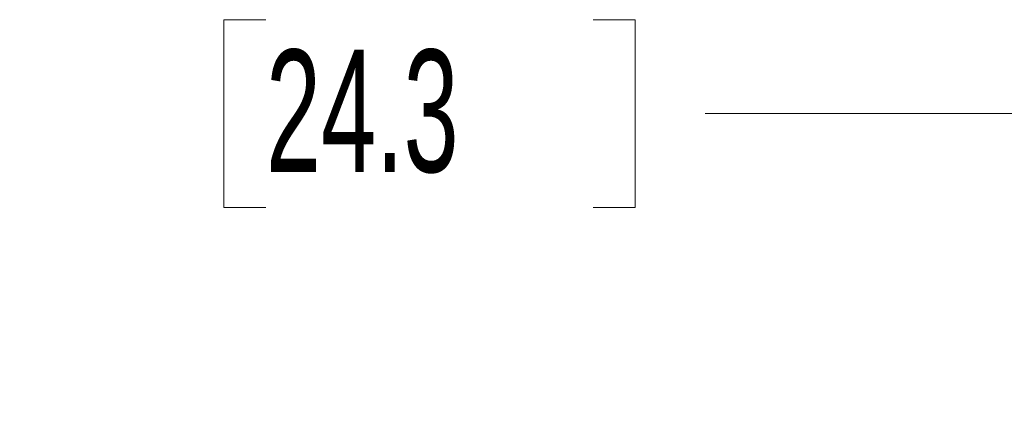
# Model space of a CAD drawing. Header units: millimetres. Extents: x 0 to 1118, y 0 to 864.
# Tile 70 of 250: x 148 to 182, y 521 to 535. Entities that reach past the tile are written whole.
import ezdxf

# ---------------------------------------------------------------- set-up
doc = ezdxf.new("R2010")
doc.units = ezdxf.units.MM
doc.styles.add('SLDTEXTSTYLE0', font='TXT', dxfattribs={"width": 0.605})
doc.dimstyles.new('SLDDIMSTYLE3', dxfattribs={"dimtxt": 4.233333, "dimasz": 4.572, "dimexe": 0, "dimexo": 0.0625, "dimgap": 1.058333, "dimtad": 0, "dimtih": 1, "dimtoh": 1, "dimdec": 1, "dimlfac": 4, "dimrnd": 1e-09, "dimzin": 4, "dimdsep": 46, "dimtxsty": 'SLDTEXTSTYLE0', "dimsah": 1, "dimcen": 0.09, "dimadec": 0, "dimazin": 1, "dimtfac": 1, "dimtofl": 0, "dimtmove": 0, "dimatfit": 3, "dimfxl": 1, "dimfrac": 2, "dimtolj": 1, "dimtzin": 12, "dimarcsym": 0})

# ---------------------------------------------------------------- blocks, each defined once
blk = doc.blocks.new('_D_12')
at = {"color": 7, "linetype": 'Continuous', "lineweight": 0}
for p, q in [((156.168, 534.567), (154.713, 534.567)), ((154.713, 534.567), (154.713, 528.07)), ((167.486, 534.567), (168.942, 534.567)), ((168.942, 534.567), (168.942, 528.07)), ((77.298, 503.387), (77.298, 532.919)), ((231.805, 451.829), (231.805, 532.919)), ((77.298, 531.319), (137.737, 531.319)), ((231.805, 531.319), (171.366, 531.319)), ((154.713, 528.07), (156.168, 528.07)), ((168.942, 528.07), (167.486, 528.07))]:
    blk.add_line(p, q, dxfattribs=at)
at = {"color": 7, "linetype": 'Continuous', "lineweight": 18}
for points in [[(77.298, 531.319), (81.87, 530.557), (81.87, 532.081)], [(231.805, 531.319), (227.233, 532.081), (227.233, 530.557)]]:
    blk.add_solid(points, dxfattribs=at)
at = {"color": 7, "linetype": 'Continuous', "lineweight": 18, "char_height": 4.2333, "attachment_point": 1, "style": 'SLDTEXTSTYLE0'}
for s, insert in [('618.0', (138.706, 533.527)), ('24.3', (156.168, 533.527))]:
    blk.add_mtext(s, dxfattribs=dict(at, insert=insert))

msp = doc.modelspace()

# ---------------------------------------------------------------- dimensions: what is measured, and where the dimension line sits
at = {"color": 7, "linetype": 'Continuous', "lineweight": 18}
dim = msp.add_linear_dim(base=(231.805, 531.319), p1=(77.298, 501.787), p2=(231.805, 450.229), dimstyle='SLDDIMSTYLE3', dxfattribs=at)
dim.commit()
dim.dimension.update_dxf_attribs({"geometry": '_D_12', "text_midpoint": (154.551, 531.319), "dimtype": 160})

doc.saveas('drawing.dxf')
